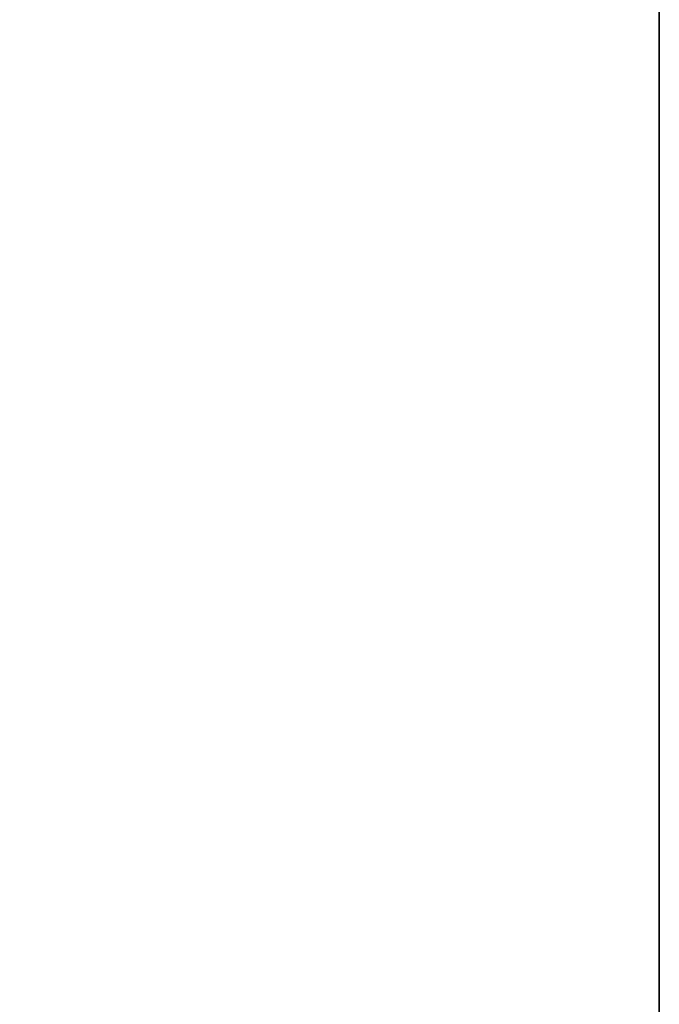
# Model space of a CAD drawing. Header units: metres. Extents: x 209747 to 209830, y 1182430 to 1182564.
# Tile 132 of 256: x 209752.1383 to 209752.1726, y 1182477.9255 to 1182477.9782. Entities that reach past the tile are written whole.
import ezdxf

# ---------------------------------------------------------------- set-up
doc = ezdxf.new("R2010")
doc.units = ezdxf.units.M
doc.header["$MEASUREMENT"] = 0
doc.linetypes.add('DGN Style 2', pattern=[15.036391, 9.021834, -6.014556])
doc.layers.get('0').update_dxf_attribs({"color": 254})

# ---------------------------------------------------------------- blocks, each defined once
blk = doc.blocks.new('*U2')
at = {"color": 3, "linetype": 'Continuous'}
for p, q in [((1.275, -20.995271), (1.275, -21.097093)), ((1.275, -21.097093), (1.275, -21.198912))]:
    blk.add_line(p, q, dxfattribs=at)
blk = doc.blocks.new('*U3')
at = {"color": 3, "linetype": 'Continuous'}
for p, q in [((1.275, -20.987851), (1.275, -21.08704)), ((1.275, -21.08704), (1.275, -21.186259))]:
    blk.add_line(p, q, dxfattribs=at)
blk = doc.blocks.new('*U4')
at = {"color": 3, "linetype": 'Continuous'}
blk.add_line((1.275, -21.046185), (1.275, -21.145494), dxfattribs=at)
blk = doc.blocks.new('*U5')
at = {"color": 3, "linetype": 'Continuous'}
blk.add_line((1.275, -21.069354), (1.275, -21.168651), dxfattribs=at)
blk = doc.blocks.new('*U6')
at = {"color": 3, "linetype": 'Continuous'}
for p, q in [((1.275, -21.033007), (1.275, -21.132354)), ((1.275, -21.132354), (1.275, -21.231707))]:
    blk.add_line(p, q, dxfattribs=at)
blk = doc.blocks.new('*U7')
at = {"color": 3, "linetype": 'Continuous'}
blk.add_line((1.275, -21.061828), (1.275, -21.161235), dxfattribs=at)
blk = doc.blocks.new('*U8')
at = {"color": 3, "linetype": 'Continuous'}
blk.add_line((1.275, -21.042479), (1.275, -21.141937), dxfattribs=at)
blk = doc.blocks.new('*U9')
at = {"color": 3, "linetype": 'Continuous'}
for p, q in [((1.275, -21.021551), (1.275, -21.123314)), ((1.275, -21.123314), (1.275, -21.225092))]:
    blk.add_line(p, q, dxfattribs=at)
blk = doc.blocks.new('ATTEMP_2')
at = {"color": 254, "flags": 128}
blk.add_lwpolyline([(0, 1.275), (-13.6, 1.275), (-13.6, -1.275), (0, -1.275), (0, 1.275), (0, 1.275)], dxfattribs=at)
blk = doc.blocks.new('ATTEMP_1')
at = {"color": 254, "rotation": 90}
blk.add_blockref('ATTEMP_2', (0, -18.11), dxfattribs=at)
blk = doc.blocks.new('ATTEMP')
at = {"color": 3, "linetype": 'Continuous'}
for name in ['*U9', '*U8', '*U7', '*U6', '*U3', '*U5', '*U4', '*U2']:
    blk.add_blockref(name, (-10.48, 0), dxfattribs=at)
at = {"color": 254}
blk.add_blockref('ATTEMP_1', (-10.48, 0), dxfattribs=at)

msp = doc.modelspace()

# ---------------------------------------------------------------- block references
at = {"color": 1, "linetype": 'DGN Style 2'}
msp.add_blockref('ATTEMP', (209761.377561, 1182499.061067), dxfattribs=at)

doc.saveas('drawing.dxf')
